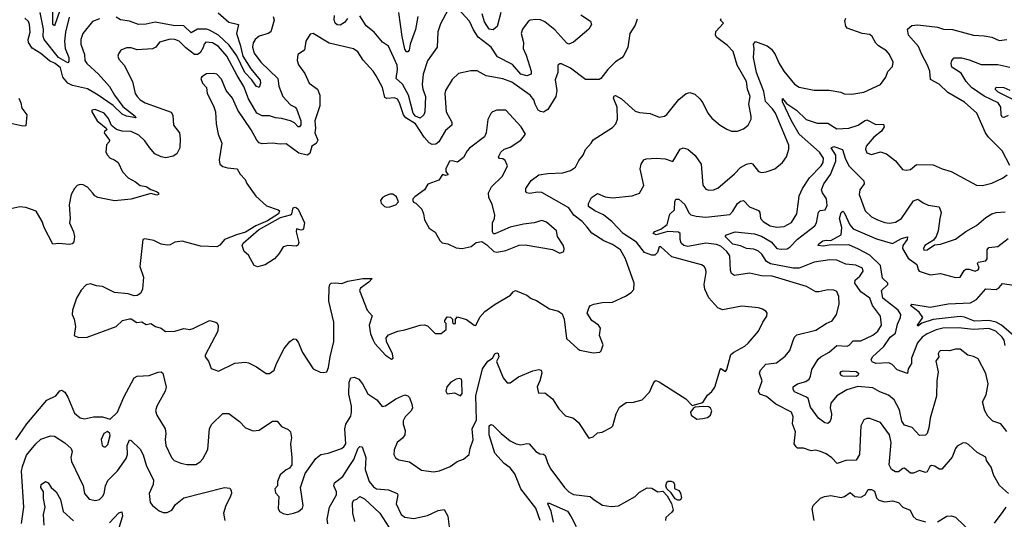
# Model space of a CAD drawing. Extents: x 1552294 to 1694791, y 811929 to 917222.
# Tile 73 of 256: x 1577864 to 1584409, y 855073 to 858397. Entities that reach past the tile are written whole.
import ezdxf

# ---------------------------------------------------------------- set-up
doc = ezdxf.new("R2010")
doc.units = 0

msp = doc.modelspace()

# ---------------------------------------------------------------- linework, layer by layer
at = {"layer": '0CON10XD'}
for points in [[(1578193.6, 858415), (1578167.7, 858315), (1578161, 858255), (1578166.7, 858205), (1578189.8, 858145), (1578191.3, 858118.7), (1578185, 858109.6), (1578121.5, 858145), (1578026.8, 858265), (1578020, 858285), (1578022.6, 858335), (1578001, 858445)], [(1578131.7, 858458.3), (1578095, 858355.8), (1578084.8, 858365), (1578084, 858465)], [(1579182.4, 858442.4), (1579255, 858379.7), (1579318.6, 858365), (1579305.2, 858305), (1579330.3, 858230.3), (1579346.6, 858155), (1579400.3, 858070.3), (1579462.9, 857995), (1579465.2, 857974.8), (1579456.7, 857945), (1579435, 857955.6), (1579407.7, 857997.7), (1579360.9, 858045), (1579307, 858157), (1579256.8, 858226.8), (1579184.5, 858295), (1579125, 858328.2), (1579105, 858333.3), (1579045, 858334.1), (1579005, 858308.9), (1578955.5, 858355.5), (1578885, 858358.3), (1578765, 858381.6), (1578705, 858367.1), (1578654.8, 858364.8), (1578595, 858386.6), (1578535, 858395.3), (1578505, 858414.6)], [(1579548.7, 858418.7), (1579555.3, 858395), (1579533.1, 858316.9), (1579515.3, 858304.7), (1579455, 858288.2), (1579428.5, 858265)], [(1580042.5, 858405), (1580022.6, 858377.4), (1579995, 858361.1), (1579975, 858361.8), (1579961.2, 858375), (1579955.3, 858395.3), (1579957.1, 858425)], [(1580709.5, 858460.5), (1580661.2, 858368.8), (1580643.8, 858316.2), (1580638.6, 858215), (1580575, 858122.5), (1580545.3, 858035), (1580538.9, 857965), (1580543.2, 857935), (1580562.1, 857885), (1580557.7, 857785), (1580550.9, 857765), (1580525, 857742.9), (1580495.3, 857755), (1580479.1, 857775), (1580447.7, 857895), (1580408.8, 857968.8), (1580367.3, 858005), (1580375.8, 858065), (1580373, 858095), (1580315, 858220.6), (1580275, 858248.6), (1580220.9, 858315), (1580166.1, 858356.1), (1580125, 858422.5)], [(1580511.5, 858418.5), (1580495, 858331.2), (1580458.6, 858235), (1580454, 858195), (1580445, 858182.5), (1580435, 858184.2), (1580425, 858200), (1580405.8, 858285), (1580384.8, 858445)], [(1581595, 858429.2), (1581657.2, 858387.2), (1581664.3, 858365), (1581647.8, 858335), (1581545, 858247.2), (1581515, 858234.8), (1581500.8, 858240.8), (1581420.4, 858330.4), (1581355, 858383.3), (1581325, 858395.4), (1581295, 858399.1), (1581256.6, 858393.4), (1581244, 858385), (1581206.3, 858333.7), (1581198.2, 858305), (1581212.5, 858245), (1581210.4, 858205), (1581231.2, 858161.2), (1581264.5, 858055), (1581264, 858035), (1581235, 858022.9), (1581195, 858035.4), (1581138.9, 858098.9), (1581040.6, 858150.6), (1580998.8, 858215), (1580911.6, 858281.6), (1580880.3, 858330.3), (1580855, 858386.9), (1580779.3, 858469.3)], [(1581061.8, 858445), (1581038.5, 858351.5), (1581010.3, 858329.7), (1580985, 858334.5), (1580953.3, 858383.3), (1580938.7, 858435)], [(1578395, 858401.8), (1578347.8, 858385), (1578284.6, 858305), (1578269.6, 858265), (1578270.8, 858235), (1578293.8, 858165), (1578296.7, 858125), (1578310, 858105), (1578388.7, 858035), (1578461.6, 857951.6), (1578494, 857895), (1578548.9, 857818.9), (1578630.8, 857755), (1578636.2, 857745), (1578574.8, 857754.8), (1578545, 857768.3), (1578485.5, 857825.5), (1578385, 857895.6), (1578315, 857936.2), (1578215, 857959), (1578184.9, 857974.9), (1578151.4, 858015), (1578135, 858077.5), (1578099.2, 858105), (1578062.3, 858122.3), (1578005, 858171.8), (1577948, 858208), (1577923.3, 858245), (1577921.4, 858265), (1577932.9, 858315), (1577929.1, 858365), (1577922.5, 858385), (1577897.4, 858407.4)], [(1581968.5, 858401.5), (1581955, 858360), (1581919.1, 858305), (1581907.1, 858215), (1581880.3, 858159.7), (1581866.5, 858143.5), (1581823.7, 858116.3), (1581774, 858065), (1581727.5, 858005), (1581715, 858000), (1581625, 858000), (1581524.3, 858075), (1581465, 858102.9), (1581455, 858104.2), (1581440.8, 858095), (1581441.1, 858045), (1581423.1, 857996.9), (1581433.8, 857925), (1581427.8, 857885), (1581375, 857800), (1581345, 857782.9), (1581325, 857785.4), (1581311.1, 857795), (1581290, 857835), (1581282.6, 857865), (1581257.2, 857895), (1581135, 857980.4), (1581074.6, 858004.6), (1580965, 858022.9), (1580905, 858057.7), (1580862.2, 858057.8), (1580780.4, 858039.6), (1580739.8, 858000.2), (1580695, 857926), (1580690, 857905), (1580698.8, 857785), (1580735.6, 857715), (1580735.7, 857695), (1580695, 857660.6), (1580649.1, 857585), (1580630.4, 857569.6), (1580605, 857567.6), (1580585, 857578.3), (1580553.1, 857615), (1580495, 857704.9), (1580430, 857745), (1580415.7, 857765), (1580388.9, 857845), (1580375, 857867.3), (1580355, 857877.5), (1580305, 857873.1), (1580290.3, 857880.3), (1580276, 857945), (1580234.6, 858024.6), (1580214.5, 858055), (1580147.7, 858127.7), (1580112.4, 858182.4), (1580083.9, 858203.9), (1579921.7, 858241.7), (1579815, 858304.4), (1579795, 858300), (1579766.5, 858253.5), (1579756.3, 858193.7), (1579714, 858165), (1579708, 858125), (1579717.3, 858097.3), (1579758.6, 858038.6), (1579789.2, 857975), (1579843.8, 857933.8), (1579860, 857895), (1579859.6, 857825), (1579826.2, 857725), (1579830.4, 857675), (1579825.7, 857645), (1579845.7, 857595), (1579835, 857573.1), (1579805.4, 857554.6), (1579792.9, 857507.1), (1579775.3, 857494.7), (1579719.6, 857509.6), (1579635, 857571.4), (1579595, 857569.2), (1579545, 857576.7), (1579475, 857571.4), (1579455, 857577.5), (1579440, 857595), (1579403.6, 857665), (1579314.5, 857794.5), (1579278.9, 857875), (1579235.7, 857925.7), (1579205, 858001.2), (1579175, 858035.7), (1579155, 858040), (1579105, 858035.8), (1579075, 858017.5), (1579068.6, 858005), (1579079.2, 857975), (1579106, 857945), (1579109.2, 857905), (1579152, 857825), (1579166.4, 857783.6), (1579169.2, 857705), (1579184.2, 857635), (1579208, 857575), (1579189.2, 857465), (1579195, 857436.7), (1579215, 857421.4), (1579245, 857411.4), (1579310, 857405), (1579329.7, 857369.7), (1579363.3, 857335), (1579375, 857307.5), (1579434.1, 857224.1), (1579505, 857158.8), (1579582.5, 857132.5), (1579590, 857125), (1579584.2, 857105.8), (1579511.8, 857058.2), (1579433.1, 857025), (1579365.9, 856984.1), (1579305, 856966.8), (1579226, 856934), (1579195, 856896.2), (1579175, 856886.7), (1579065, 856890), (1578945, 856923.8), (1578895, 856916.7), (1578865, 856900), (1578845, 856896.2), (1578805, 856903.8), (1578755, 856928.8), (1578695, 856940), (1578683.3, 856935), (1578678.8, 856895), (1578663.1, 856755), (1578687.3, 856685), (1578680.8, 856605), (1578666.2, 856575), (1578645, 856561.2), (1578625, 856560), (1578585, 856573.3), (1578495, 856582.2), (1578415, 856622.9), (1578375, 856627.1), (1578335, 856640), (1578305, 856632.5), (1578272.1, 856597.9), (1578242, 856545), (1578214.4, 856465), (1578212, 856435), (1578226, 856405), (1578234.2, 856355), (1578226.1, 856296.1), (1578255, 856282.5), (1578312.5, 856285), (1578505, 856356), (1578546.7, 856395), (1578595, 856407.5), (1578605, 856407.5), (1578643.6, 856383.6), (1578675, 856386.7), (1578705, 856370), (1578735, 856376.7), (1578766.1, 856356.1), (1578805, 856343.8), (1578833.2, 856323.2), (1578894.3, 856324.3), (1578955, 856343.1), (1578995, 856336.9), (1579018.3, 856341.7), (1579125, 856395.6), (1579167.5, 856385), (1579177.5, 856377.5), (1579182.7, 856362.7), (1579181.4, 856325), (1579097.5, 856165), (1579098, 856155), (1579119.2, 856125), (1579135.8, 856075.8), (1579185, 856059.2), (1579295, 856111.5), (1579365, 856117.8), (1579385, 856114.3), (1579438.3, 856088.3), (1579502.3, 856042.3)], [(1579502.3, 856042.3), (1579525, 856043.3), (1579556, 856065), (1579570.9, 856109.1), (1579621.1, 856208.9), (1579660, 856255), (1579685, 856273.3), (1579700.7, 856270.7), (1579715, 856252.5), (1579743.6, 856183.6), (1579815, 856073.8), (1579861.7, 856051.7), (1579885, 856048.8), (1579905.8, 856054.2), (1579917.6, 856082.4), (1579927.3, 856155), (1579952.5, 856255), (1579952.5, 856385), (1579919.6, 856525), (1579921.1, 856615), (1579925.7, 856634.3), (1579935, 856644), (1579965, 856647.5), (1580005, 856642.5), (1580045, 856657.5), (1580145, 856675.5), (1580206.1, 856676.1), (1580185, 856650), (1580129.6, 856610.4), (1580123.2, 856595), (1580174.3, 856464.2), (1580207.8, 856427.8), (1580187.7, 856365), (1580196.6, 856306.6), (1580213.1, 856265), (1580225, 856243.1), (1580295, 856165.7), (1580335, 856138.8), (1580346, 856145), (1580341.1, 856175), (1580302.5, 856255), (1580299.5, 856280.5), (1580315, 856299.4), (1580376.7, 856325), (1580425, 856332.9), (1580525, 856364), (1580555, 856366.7), (1580575, 856360), (1580625, 856310), (1580665, 856310), (1580700, 856335), (1580700, 856375), (1580690, 856385), (1580690, 856395), (1580705, 856420), (1580728.3, 856418.3), (1580740, 856405), (1580741.7, 856381.7), (1580753, 856373), (1580760, 856375), (1580760, 856405), (1580775, 856420), (1580835, 856403.3), (1580884, 856364), (1580895, 856363.3), (1580921.7, 856418.3), (1580955, 856455.4), (1581024.4, 856505), (1581126.7, 856563.3), (1581145, 856586.7), (1581160, 856595), (1581235, 856564.2), (1581265, 856542), (1581299.7, 856529.7), (1581336.7, 856505), (1581385, 856474.2), (1581445, 856458), (1581469.1, 856439.1), (1581484.3, 856404.3), (1581499.2, 856275), (1581575, 856206.2), (1581587.7, 856197.7), (1581675, 856180.8), (1581720, 856185), (1581730, 856195), (1581742.5, 856235), (1581717.5, 856295), (1581724.4, 856345), (1581710.8, 856365), (1581666.7, 856396.7), (1581636.7, 856445), (1581650, 856485), (1581657.5, 856495), (1581680, 856505), (1581735, 856515.8), (1581805, 856518.6), (1581891.4, 856558.6), (1581928.6, 856581.4), (1581947, 856603), (1581948.1, 856645), (1581890.5, 856805), (1581856.9, 856865), (1581805, 856901.5), (1581748, 856925), (1581666.5, 856976.5), (1581636.5, 857016.5), (1581603.5, 857055), (1581547.3, 857097.3), (1581513.9, 857145), (1581335, 857246.8), (1581305, 857250.3), (1581255, 857241.5), (1581235, 857244.2), (1581227.5, 857255), (1581229.5, 857275), (1581265, 857328.1), (1581315, 857365.5), (1581375, 857374.6), (1581475, 857378), (1581525, 857392.7), (1581557.5, 857415), (1581580.8, 857459.2), (1581609.4, 857495), (1581625, 857533.8), (1581663.3, 857575), (1581675, 857597.5), (1581805, 857679.6), (1581827.1, 857705), (1581836.9, 857735), (1581835.3, 857815.3), (1581812.2, 857875), (1581815, 857890), (1581825, 857892), (1581865, 857871.5), (1581955, 857789.2), (1581985, 857778.8), (1582055, 857774), (1582115, 857749.2), (1582150, 857755), (1582165, 857766), (1582245, 857865.8), (1582295, 857905.8), (1582318.3, 857911.7), (1582350.9, 857900.9), (1582385, 857870), (1582404.5, 857844.5), (1582439.2, 857775), (1582465, 857742), (1582521.2, 857695), (1582565, 857668.8), (1582595, 857656.2), (1582635, 857656), (1582675, 857670), (1582705.7, 857694.3), (1582725.7, 857734.3), (1582725.6, 857754.4), (1582710.4, 857835), (1582718.9, 857885), (1582701.5, 857935), (1582696.1, 857985), (1582633.6, 858095), (1582605.6, 858185), (1582569.4, 858225), (1582498.1, 858278.1), (1582488.8, 858295), (1582491.9, 858318.1), (1582542.5, 858375), (1582522.5, 858395), (1582527.5, 858405)], [(1579685, 855114.3), (1579717.5, 855125), (1579743.6, 855146.4), (1579748.8, 855165), (1579730, 855285), (1579762, 855378), (1579831.5, 855478.5), (1579865, 855504.3), (1579915, 855512.2), (1580002.5, 855545), (1580017.8, 855555), (1580030.9, 855575), (1580024.5, 855675), (1580031.5, 855705), (1580065, 855759.2), (1580070.7, 855785), (1580068.9, 855825), (1580051.2, 855905), (1580053.1, 855985), (1580065, 856013.6), (1580089.1, 856019.1), (1580119.4, 856005), (1580143.6, 855975), (1580178.9, 855908.9), (1580238.1, 855868.1), (1580273, 855823), (1580295, 855828.1), (1580365, 855874.5), (1580425, 855902), (1580445, 855895.7), (1580455, 855884), (1580469.7, 855839.7), (1580474.3, 855815), (1580465.6, 855795), (1580425.3, 855754.7), (1580412.6, 855727.4), (1580412.9, 855705), (1580426.7, 855665), (1580423.1, 855635), (1580407.6, 855612.4), (1580372.5, 855585), (1580352.9, 855535), (1580350.8, 855505), (1580362.4, 855482.4), (1580385, 855468), (1580455, 855455.8), (1580535, 855400), (1580615, 855389.2), (1580654.4, 855395.6), (1580725, 855424.5), (1580771.8, 855458.2), (1580815, 855473.1), (1580852.5, 855505), (1580858.1, 855545), (1580877.8, 855602.2), (1580872, 855675), (1580899.6, 855735), (1580896.5, 855895), (1580939.8, 856075), (1580974.8, 856125.2), (1581007.1, 856145), (1581021.5, 856175), (1581035, 856179.7), (1581044.5, 856175.5), (1581049, 856155), (1581032.8, 856122.8), (1581077.5, 856015), (1581105, 855982.1), (1581125, 855980), (1581178.7, 856021.3), (1581275, 856060.4), (1581315, 856069.4), (1581330, 856065), (1581334, 856045), (1581322, 855995), (1581303.3, 855955), (1581311.7, 855911.7), (1581355, 855913.8), (1581405, 855875.6), (1581448.8, 855808.8), (1581492.5, 855762.5), (1581545.4, 855745.4), (1581577.7, 855717.7), (1581646.1, 855613.9), (1581675, 855622.5), (1581705, 855647.5), (1581735, 855653.8), (1581796.7, 855685), (1581806.2, 855695), (1581828, 855775), (1581850.3, 855819.7), (1581895, 855850), (1581945, 855852.5), (1582001.7, 855868.3), (1582050.7, 855919.3), (1582075.7, 855974.3), (1582085, 855992.5), (1582093.6, 855996.4), (1582115, 855988), (1582292.5, 855875), (1582335, 855830), (1582405, 855850), (1582435, 855900), (1582465, 855922.5), (1582485, 855951.2), (1582519.3, 856070.7), (1582525, 856076.7), (1582555, 856056.7), (1582565, 856070), (1582591.5, 856168.5), (1582610, 856185), (1582684.2, 856225), (1582705.3, 856244.7), (1582775.7, 856325), (1582804.3, 856385), (1582831.2, 856425), (1582833.3, 856445), (1582825.9, 856455.9), (1582801.7, 856471.7), (1582775, 856479.4), (1582665, 856490.5), (1582535, 856467.5), (1582505, 856480.8), (1582445, 856545.8), (1582418.9, 856605), (1582413.1, 856635), (1582427.1, 856715), (1582424.3, 856735), (1582414.4, 856754.4), (1582395.5, 856765.5), (1582199.7, 856819.7), (1582125, 856886.7), (1582114.4, 856885), (1582102.8, 856847.2), (1582085, 856830.8), (1582065, 856830.6), (1582018.2, 856848.2), (1581965, 856916.3), (1581875, 856974), (1581801.8, 857051.8), (1581745, 857098.9), (1581688.1, 857125), (1581645.7, 857155), (1581644.2, 857175), (1581665, 857213.3), (1581705, 857240), (1581755, 857218.1), (1581805, 857212.2), (1581935, 857224.4), (1581985, 857242), (1582012, 857295), (1581988, 857405), (1581994.1, 857435.9), (1582013.8, 857465), (1582027.9, 857472.1), (1582093.9, 857476.1), (1582155, 857471.2), (1582205, 857454.4), (1582255, 857536), (1582275, 857544), (1582305, 857535.8), (1582355, 857492.9), (1582393.3, 857435), (1582405.9, 857295.9), (1582425, 857268.8), (1582445, 857262.5), (1582475, 857264.3), (1582505, 857275.7), (1582615, 857371.4), (1582655, 857414.2), (1582695, 857435.6), (1582725, 857442), (1582735, 857438), (1582775, 857386.2), (1582795, 857380), (1582825, 857384), (1582883.3, 857405), (1582935, 857446.2), (1582960, 857485), (1582975.7, 857535), (1582976.8, 857563.2), (1582888.1, 857775), (1582869, 857805), (1582822.2, 857852.2), (1582809.8, 857920.2), (1582762.6, 858045), (1582742.8, 858145), (1582746.7, 858205), (1582742.5, 858235), (1582755, 858251.2), (1582832.9, 858222.9), (1582861.9, 858201.9), (1582886.4, 858166.4), (1582912.6, 858105), (1582943.8, 858055), (1583015, 857969.1), (1583045, 857947.8), (1583145, 857928.1), (1583245, 857928.9), (1583322.5, 857915), (1583345, 857904.3), (1583395, 857901.2), (1583475, 857915.8), (1583585, 857966.2), (1583620.8, 858015), (1583635, 858053.3), (1583666.7, 858085), (1583669.2, 858115), (1583645, 858166), (1583625, 858189.4), (1583572.1, 858222.1), (1583555, 858240.6), (1583530.4, 858285), (1583515, 858298.2), (1583464.8, 858304.8), (1583365, 858340), (1583354.4, 858355), (1583349.5, 858390.5), (1583355, 858406.7)], [(1584445, 857426.7), (1584394.6, 857524.6), (1584304.6, 857614.6), (1584284.6, 857644.6), (1584226.3, 857776.3), (1584145, 857847.5), (1584032.4, 857912.4), (1583975, 857969.2), (1583918.6, 857998.6), (1583913.8, 858055), (1583899.3, 858095), (1583860.3, 858165), (1583838.5, 858218.5), (1583771.2, 858295), (1583766, 858335), (1583795, 858357.8), (1583835, 858362.9), (1583965, 858347.7), (1584005.5, 858334.5), (1584065, 858332.2), (1584205, 858293.5), (1584275, 858290.6), (1584325, 858281.1), (1584375, 858258.1), (1584425, 858264.4)], [(1579428.5, 858265), (1579416.5, 858243.5), (1579412, 858215), (1579422.8, 858175), (1579466, 858115), (1579580.8, 858005), (1579587.6, 857955), (1579612.9, 857885), (1579665, 857829.6), (1579695.2, 857815.2), (1579704.1, 857804.1), (1579732.3, 857725), (1579732.4, 857697.6), (1579725, 857683.5), (1579715, 857684.5), (1579690.5, 857710.5), (1579663.1, 857723.1), (1579605, 857739.5), (1579563.4, 857743.4), (1579525, 857757.1), (1579475, 857757.3), (1579439.6, 857775), (1579385, 857870.5), (1579355, 857952.1), (1579309.2, 858025), (1579241.7, 858155), (1579185, 858219.7), (1579145, 858244), (1579102.5, 858247.5), (1579089.5, 858235), (1579082.6, 858212.6), (1579063.2, 858176.8), (1579045, 858166.6), (1579026.6, 858166.6), (1578969, 858209), (1578925, 858254.6), (1578895, 858266.1), (1578865, 858267.5), (1578792.9, 858247.1), (1578768, 858215), (1578746.1, 858203.9), (1578645, 858196.5), (1578605, 858208.9), (1578575, 858210.6), (1578536.7, 858195), (1578520, 858170), (1578516, 858155), (1578524.2, 858135), (1578559.2, 858095), (1578614.4, 857985), (1578632.5, 857905), (1578644.5, 857885), (1578665, 857864.6), (1578699.2, 857845), (1578871.3, 857781.3), (1578882.1, 857762.1), (1578887.3, 857695), (1578925.5, 857645), (1578931.2, 857605), (1578928.2, 857545), (1578908.5, 857505), (1578885, 857488.5), (1578835, 857478.6), (1578804.3, 857485), (1578761.5, 857505), (1578727.2, 857547.2), (1578695, 857590.8), (1578655, 857628.4), (1578605, 857653.4), (1578545, 857656.2), (1578507.1, 857667.1), (1578474.2, 857694.2), (1578455, 857740), (1578425, 857775.5), (1578365, 857800), (1578344, 857796), (1578343.8, 857785), (1578379.2, 857725), (1578440, 857675), (1578442.5, 857665), (1578427, 857653), (1578426.2, 857645), (1578460, 857595), (1578458.8, 857585), (1578441.2, 857565), (1578436.7, 857515), (1578447.5, 857495), (1578465, 857476.7), (1578495, 857465.8), (1578517.6, 857447.6), (1578546.7, 857385), (1578585, 857345.6), (1578635, 857318.1), (1578665, 857294), (1578705, 857287.5), (1578735, 857266.7), (1578772.5, 857255), (1578786.2, 857245), (1578787.5, 857235), (1578775, 857230), (1578735, 857240), (1578605, 857202), (1578495, 857191.5), (1578383.8, 857213.8), (1578364.4, 857225), (1578347.1, 857245), (1578315, 857282), (1578285, 857298.1), (1578265, 857300.6), (1578246.7, 857295), (1578228, 857275), (1578206, 857235), (1578192.5, 857165), (1578200, 857075), (1578194.3, 857045), (1578222, 856985), (1578228, 856955), (1578225, 856920), (1578213.6, 856906.4), (1578195, 856901.2), (1578125, 856908.8), (1578085, 856903.3), (1578026, 857015), (1578014.2, 857055), (1577973.6, 857123.6), (1577905, 857148.1), (1577865, 857152.9), (1577786.4, 857133.6)], [(1584435, 857758.8), (1584405, 857746.2), (1584395, 857747.8), (1584387.2, 857765), (1584385.9, 857815.9), (1584369.1, 857845), (1584275, 857888.7), (1584190.7, 857945), (1584155.7, 857985), (1584121.5, 858041.5), (1584060.8, 858080.8), (1584055.6, 858105), (1584060.8, 858125), (1584075, 858144), (1584125, 858142.3), (1584175, 858130.7), (1584255, 858098.7), (1584365, 858098.4), (1584445, 858081.8)], [(1584470, 857865), (1584368.1, 857915), (1584347.5, 857935), (1584355, 857947.5), (1584405, 857946.2), (1584445, 857927.9)], [(1577858.9, 857875), (1577872.2, 857845), (1577878.9, 857808.9), (1577912.5, 857765), (1577905, 857690), (1577885, 857687.8), (1577805, 857705.8)], [(1584437.5, 855245), (1584377.7, 855297.7), (1584338.8, 855365), (1584320.7, 855420.7), (1584291.2, 855465), (1584285.5, 855485.5), (1584228.3, 855518.3), (1584170.7, 855570.7), (1584155, 855580), (1584135, 855581.1), (1584095, 855560.6), (1584083.5, 855545), (1584062.6, 855487.4), (1583993, 855407), (1583975, 855407.5), (1583947, 855427), (1583925, 855430.4), (1583914.4, 855425), (1583895, 855388), (1583885, 855384.2), (1583845, 855398.1), (1583805, 855380.9), (1583785, 855380.9), (1583745, 855412.9), (1583735, 855411.9), (1583705, 855388.9), (1583685, 855389.1), (1583660, 855405), (1583644.3, 855435), (1583657.9, 855585), (1583646.7, 855635), (1583586.1, 855716.1), (1583515, 855742.9), (1583495.7, 855744.3), (1583474.4, 855735), (1583455.6, 855695), (1583445.6, 855505), (1583423.6, 855466.4), (1583355, 855463.3), (1583297.5, 855445), (1583261.8, 855481.8), (1583225, 855507.8), (1583186.7, 855525), (1583155, 855533.3), (1583125, 855529.5), (1583075, 855547.1), (1583035, 855547.5), (1583026, 855555), (1583013.1, 855575), (1583020.3, 855655), (1583001.7, 855708.3), (1583006.5, 855755), (1582995, 855786.9), (1582889.9, 855839.9), (1582829.1, 855889.1), (1582784, 855905), (1582774.3, 855925), (1582798.9, 855995), (1582782.5, 856045), (1582788.5, 856065), (1582824, 856106), (1582895.3, 856114.7), (1582952, 856158), (1582983.8, 856196.2), (1583005, 856263.3), (1583014, 856286), (1583030.6, 856299.4), (1583155, 856331.9), (1583225, 856375.6), (1583265, 856392.7), (1583292.8, 856435), (1583310.4, 856505), (1583309.5, 856555), (1583295, 856587.7), (1583275, 856596.9), (1583235, 856600), (1583175, 856586.5), (1583155, 856587.5), (1583095, 856621.3), (1582865, 856689.7), (1582795, 856693.8), (1582715, 856710.8), (1582615, 856694.4), (1582595, 856709.2), (1582587.8, 856727.8), (1582585, 856825.6), (1582565.2, 856855), (1582525, 856890.4), (1582495, 856901.9), (1582425, 856910), (1582305, 856887.1), (1582278.6, 856895), (1582261.2, 856911.2), (1582254.3, 856935), (1582254.2, 856974.2), (1582243.3, 856983.3), (1582173.1, 856986.9), (1582095, 856966.2), (1582075.6, 856975), (1582085, 856988.7), (1582125.7, 857004.3), (1582168.2, 857035), (1582186.7, 857103.3), (1582217.2, 857132.8), (1582218.8, 857185), (1582226.2, 857203.8), (1582245, 857203.2), (1582285, 857167.8), (1582312.4, 857112.4), (1582325, 857099.7), (1582360.2, 857090.2), (1582425.8, 857084.2), (1582585, 857102.1), (1582605, 857123.1), (1582635, 857174.4), (1582655, 857189.5), (1582675, 857193.1), (1582715, 857152.5), (1582775, 857128.1), (1582782.9, 857115), (1582788.5, 857075), (1582805, 857053.8), (1582852.5, 857025), (1582896.9, 857016.9), (1582945, 857022.1), (1582995, 857048.9), (1583028.8, 857105), (1583041.8, 857185), (1583045.4, 857225), (1583066.9, 857275), (1583114.1, 857345.9), (1583192.2, 857425), (1583205, 857447.5), (1583207.6, 857475), (1583181.2, 857515), (1583044.3, 857635), (1582993.9, 857725), (1582935, 857850), (1582935, 857872.5), (1582960.6, 857840.6), (1583026.5, 857795), (1583092.2, 857732.2), (1583165, 857708.9), (1583235, 857708.2), (1583295, 857671.8), (1583374.5, 857674.5), (1583437.5, 857695), (1583478.6, 857725), (1583495, 857730.4), (1583555, 857698.9), (1583605, 857702), (1583609.4, 857685), (1583593.3, 857655), (1583541.1, 857615), (1583490, 857555), (1583485.7, 857535), (1583495, 857510.8), (1583525, 857499.5), (1583585, 857518), (1583625, 857504.3), (1583685, 857458.6), (1583731.2, 857401.2), (1583755.6, 857395.6), (1583785, 857401.2), (1583825, 857434.6), (1583935, 857432.5), (1583996.7, 857405), (1584055, 857387.5), (1584225, 857297.1), (1584265, 857294.2), (1584325, 857309.4), (1584397.4, 857342.6), (1584428.8, 857365)], [(1581455, 856843.8), (1581480, 856855), (1581482.5, 856875), (1581476.1, 856896.1), (1581439.2, 856955), (1581431.9, 856991.9), (1581365, 857049.2), (1581335, 857060.8), (1581284.4, 857045.6), (1581212.6, 857037.4), (1581125, 857016.9), (1581023.3, 856973.3), (1581013.3, 856973.3), (1581007.5, 856985), (1581006.7, 857045), (1581020, 857075), (1581021.7, 857098.3), (1581005, 857168), (1580982.2, 857215), (1580979.4, 857245), (1581000.6, 857285), (1581073.1, 857355), (1581106, 857425), (1581091.4, 857461.4), (1581075, 857472), (1581054, 857474), (1581047.5, 857485), (1581062.5, 857515), (1581083.8, 857536.2), (1581125, 857549.6), (1581194.4, 857595), (1581225.8, 857635), (1581197.1, 857685), (1581096.2, 857795), (1581035, 857796), (1581005.9, 857784.1), (1580995, 857772.5), (1580975.9, 857734.1), (1580964.4, 857645), (1580952.9, 857617.1), (1580855, 857542.5), (1580838.6, 857525), (1580815, 857480), (1580775, 857450), (1580738.3, 857458.3), (1580722, 857455), (1580696.2, 857405), (1580696.7, 857386.7), (1580712.5, 857365), (1580695, 857360), (1580675, 857366.7), (1580650.2, 857329.8), (1580577.5, 857302.5), (1580555.7, 857264.3), (1580490.7, 857219.3), (1580477.5, 857205), (1580476.7, 857195), (1580482, 857182), (1580496.2, 857176.2), (1580536.4, 857136.4), (1580548.9, 857105), (1580554.5, 857065), (1580585, 857010.8), (1580625, 856984.5), (1580657, 856927), (1580673.4, 856913.4), (1580710, 856905), (1580765, 856880), (1580804.2, 856874.2), (1580865, 856888), (1580897.5, 856915), (1580935, 856921.2), (1580968.9, 856898.9), (1581015, 856855.8), (1581035, 856850), (1581095, 856860.8), (1581185, 856897.5), (1581225, 856899.2), (1581405, 856868.8), (1581455, 856843.8)], [(1584425, 855658.2), (1584385, 855709.1), (1584333.5, 855725), (1584300, 855760), (1584280, 855795), (1584264.4, 855855), (1584288.9, 855901.1), (1584300.8, 855975), (1584285, 856043.6), (1584235, 856141.1), (1584205, 856156.7), (1584166.7, 856165), (1584115, 856205.8), (1584084.2, 856205.8), (1584045, 856194), (1583985, 856196.2), (1583975, 856187.5), (1583970, 856175), (1583973.3, 856155), (1583954.3, 856125), (1583969.1, 856055), (1583959.6, 855995), (1583957.6, 855892.4), (1583916.2, 855745), (1583908, 855682), (1583895, 855643.8), (1583885, 855632.5), (1583845, 855630.8), (1583796.9, 855685), (1583745, 855699.7), (1583728.4, 855725), (1583711.1, 855801.1), (1583677.8, 855867.8), (1583639.7, 855899.7), (1583580.7, 855920.8), (1583535, 855947.1), (1583435, 855955.7), (1583362.7, 855935), (1583295.3, 855895), (1583255.8, 855845), (1583251.2, 855815), (1583259.3, 855775), (1583257.8, 855745), (1583248.3, 855721.7), (1583235, 855710), (1583215, 855715.7), (1583174.2, 855745), (1583137.7, 855795), (1583120.1, 855820.1), (1583105, 855876.2), (1583095, 855886), (1583015, 855921.9), (1583005, 855937.5), (1583005.8, 855955), (1583034, 855975), (1583089.1, 855990.9), (1583111.1, 856005), (1583121.5, 856025), (1583130.2, 856069.8), (1583171.7, 856138.3), (1583189.2, 856155), (1583245.7, 856185), (1583295, 856228.9), (1583365, 856224.6), (1583378.6, 856231.4), (1583405, 856261.4), (1583455, 856261.4), (1583535, 856297.9), (1583567.1, 856325), (1583591.8, 856365), (1583585.5, 856425), (1583532.3, 856495), (1583515, 856544.2), (1583455, 856587.1), (1583415.7, 856645), (1583417.8, 856665), (1583448.4, 856691.6), (1583471.2, 856725), (1583467.1, 856745), (1583422.5, 856765), (1583355, 856770.5), (1583295, 856796.5), (1583249.7, 856799.7), (1583145, 856783.3), (1583045, 856743.2), (1583005, 856744.5), (1582855, 856773.6), (1582827.7, 856787.7), (1582798, 856838), (1582775, 856856.7), (1582745, 856870), (1582695, 856874.2), (1582655, 856892.2), (1582605, 856903.3), (1582554.4, 856955), (1582563.3, 856966.7), (1582620, 856985), (1582747.4, 856972.6), (1582795, 856956.6), (1582859.6, 856919.6), (1582897.1, 856875), (1582925, 856869.5), (1582965, 856873.4), (1582985, 856885.9), (1583035, 856936.6), (1583148.9, 857025), (1583161.6, 857045), (1583172.7, 857117.3), (1583185, 857126.7), (1583217.3, 857132.7), (1583230.6, 857160.6), (1583227.7, 857205), (1583200.4, 857245), (1583194.6, 857265), (1583209.7, 857305), (1583253.6, 857366.4), (1583289.7, 857455), (1583289.3, 857495), (1583257.1, 857545), (1583275, 857552.9), (1583333.8, 857533.8), (1583350.3, 857475), (1583375.7, 857425.7), (1583476.2, 857325), (1583476.6, 857305), (1583447.5, 857265), (1583443.2, 857235), (1583482.9, 857125), (1583525, 857086.4), (1583565, 857064.6), (1583615, 857047.5), (1583646.1, 857043.9), (1583685, 857050), (1583725, 857073.5), (1583805, 857192.9), (1583835, 857204), (1583868.9, 857178.9), (1583903.4, 857163.4), (1583975, 857151.4), (1583988.4, 857115), (1583980.7, 857075), (1583968.5, 856991.5), (1583956.4, 856953.6), (1583939.2, 856930.8), (1583881.2, 856895), (1583871.2, 856875), (1583875, 856863.8), (1583895, 856866.2), (1583945, 856900), (1583985, 856903.3), (1584085, 856937.5), (1584153, 856987), (1584225, 857028.5), (1584285, 857080), (1584325, 857104.6), (1584355, 857113.6), (1584415, 857118.9)], [(1580305, 857149.4), (1580325, 857152.5), (1580365, 857165.6), (1580381.4, 857185), (1580369.2, 857219.2), (1580345, 857235.4), (1580324.1, 857235.9), (1580295, 857226.2), (1580275, 857214.3), (1580261.9, 857195), (1580266.8, 857176.8), (1580288.8, 857155), (1580305, 857149.4)], [(1579445, 856752), (1579421.7, 856761.7), (1579385, 856831.2), (1579355.8, 856855.8), (1579344, 856895), (1579349.8, 856910.2), (1579451.2, 856998.8), (1579598.1, 857081.9), (1579665, 857098.8), (1579673.3, 857105), (1579682.5, 857145), (1579695, 857150), (1579705, 857146.2), (1579715.6, 857135.6), (1579758, 857045), (1579751.7, 857008.3), (1579745, 857000), (1579735, 856997.5), (1579703.6, 857006.4), (1579702.5, 856985), (1579719.1, 856915), (1579715, 856898.8), (1579705, 856890.6), (1579645.8, 856894.2), (1579615, 856885.7), (1579588.8, 856841.2), (1579557.5, 856805), (1579495, 856767.1), (1579445, 856752)], [(1584415, 856230), (1584407.3, 856265), (1584395.3, 856285), (1584352, 856325), (1584305, 856342.7), (1584205, 856336), (1584105, 856346), (1583999.2, 856345), (1583956.3, 856333.7), (1583895, 856306), (1583863.6, 856285), (1583831.8, 856248.2), (1583792.2, 856145), (1583790.9, 856109.1), (1583769.1, 856075), (1583765.9, 856044.1), (1583697.6, 856067.6), (1583663.4, 856103.4), (1583641.2, 856115), (1583555, 856110.3), (1583530.3, 856120.3), (1583522.8, 856135), (1583533.4, 856155), (1583608, 856222), (1583651.1, 856285), (1583685, 856311.8), (1583699.6, 856370.4), (1583719.5, 856415), (1583720.6, 856435), (1583703.5, 856465), (1583601.1, 856545), (1583593.4, 856595), (1583634.5, 856635), (1583633.6, 856645), (1583598.4, 856678.4), (1583585, 856762.2), (1583515, 856831.4), (1583438.6, 856871.4), (1583375, 856900.2), (1583245, 856898), (1583205, 856890.8), (1583172.5, 856895), (1583176, 856905), (1583202.5, 856925), (1583225, 856930.8), (1583255, 856927.8), (1583324.6, 856965), (1583329.7, 857015), (1583313.4, 857075), (1583325, 857113.3), (1583335, 857123.3), (1583345, 857113.3), (1583382.2, 857032.2), (1583405, 857005.5), (1583559.1, 856939.1), (1583665, 856908.5), (1583725, 856941.2), (1583765, 856952.5), (1583763.3, 856935), (1583734.6, 856895), (1583732.7, 856875), (1583769.7, 856809.7), (1583828.2, 856768.2), (1583835.5, 856735.5), (1583843.9, 856723.9), (1583915, 856700), (1583985, 856708.5), (1584085, 856681.8), (1584115.4, 856684.6), (1584141.2, 856728.8), (1584152.7, 856737.3), (1584175, 856738.1), (1584215, 856724), (1584235, 856732.5), (1584242.3, 856745), (1584230.9, 856775), (1584236.1, 856783.9), (1584285, 856791.9), (1584294.5, 856805), (1584294.5, 856865), (1584305, 856882.5), (1584365, 856888.2), (1584435, 856941.4)], [(1584485, 856283.5), (1584390.2, 856365), (1584355, 856384.9), (1584306, 856396), (1584210.5, 856390.5), (1584145, 856417), (1584115, 856422), (1583935, 856401.7), (1583861.3, 856378.7), (1583835, 856357.5), (1583831.2, 856365), (1583867.9, 856415), (1583842.3, 856452.3), (1583784.5, 856495), (1583795, 856504.2), (1583915, 856484.4), (1584035, 856507.7), (1584185, 856512.3), (1584224.9, 856535.1), (1584285, 856607.5), (1584355, 856602.7), (1584374, 856615), (1584397.5, 856642.5), (1584485, 856628.8)], [(1577839.1, 855600.9), (1577911, 855709), (1578044.3, 855865), (1578104.5, 855895.5), (1578131.5, 855928.5), (1578145, 855933.1), (1578165, 855919.4), (1578184.7, 855884.7), (1578229.2, 855779.2), (1578265, 855748.1), (1578295, 855740.5), (1578355, 855754.3), (1578413.9, 855753.9), (1578465, 855738.8), (1578515, 855786), (1578555.6, 855885), (1578625, 856013.8), (1578645, 856026), (1578725, 856029.2), (1578785, 856052), (1578805, 856053.3), (1578816.2, 856045), (1578837.7, 855952.3), (1578830.8, 855925), (1578775, 855826.2), (1578765.8, 855795), (1578775.7, 855765), (1578830, 855675), (1578835.8, 855644.2), (1578830, 855605), (1578834.5, 855565), (1578873.3, 855485), (1578892, 855465), (1578934.2, 855445.8), (1578975, 855437.1), (1579035, 855438.1), (1579064, 855455), (1579082.5, 855475), (1579115, 855537.5), (1579125, 855676.7), (1579142, 855705), (1579215, 855777.5), (1579255, 855776), (1579325, 855722.9), (1579365, 855682.5), (1579415, 855661.4), (1579455, 855665.6), (1579545, 855727.1), (1579575.6, 855725.6), (1579605, 855691.2), (1579649.7, 855669.7), (1579664.3, 855654.3), (1579670.8, 855615), (1579663.9, 855576.1), (1579674, 855485), (1579673.3, 855435), (1579657.3, 855412.7), (1579635, 855402), (1579595, 855368.8), (1579576.7, 855325), (1579577.5, 855295), (1579560, 855275), (1579565, 855250), (1579587.5, 855225), (1579581.2, 855145), (1579591.2, 855125), (1579615, 855110.8), (1579645, 855106), (1579685, 855114.3)], [(1583425, 856024.3), (1583334.6, 856024.6), (1583321.4, 856031.4), (1583316.9, 856045), (1583324.2, 856055.8), (1583338.5, 856061.5), (1583425, 856056.4), (1583440, 856045), (1583436.8, 856033.2), (1583425, 856024.3)], [(1580795, 855894), (1580805, 855910), (1580802.9, 855995), (1580800, 856005), (1580785, 856010), (1580764.7, 856005.3), (1580730.6, 855985), (1580702.9, 855955), (1580697.5, 855925), (1580705, 855908), (1580755, 855914.6), (1580795, 855894)], [(1582365, 855740), (1582405, 855743.3), (1582435, 855751.2), (1582456.7, 855765), (1582463.8, 855795), (1582455, 855813.3), (1582445, 855821.2), (1582406.1, 855823.9), (1582355, 855820), (1582340, 855810), (1582323.6, 855786.4), (1582326.7, 855765), (1582365, 855740)], [(1581323.8, 855065), (1581295, 855147.9), (1581196, 855275), (1581156.3, 855375), (1581124.2, 855415), (1581084.7, 855444.7), (1581022.5, 855512.5), (1580983.8, 855635), (1580984.8, 855695), (1580995, 855704.6), (1581010.2, 855700.2), (1581065, 855643.1), (1581125, 855595.6), (1581165, 855574.5), (1581195, 855569.7), (1581235, 855578.2), (1581250, 855575), (1581295, 855523.3), (1581321.3, 855508.7), (1581345, 855506.4), (1581357.5, 855497.5), (1581374.2, 855444.2), (1581395, 855407.1), (1581486.4, 855285), (1581515, 855255.5), (1581545, 855239.2), (1581655, 855225.6), (1581681.7, 855201.7), (1581737.8, 855167.8), (1581795, 855157.8), (1581845, 855162.2), (1581955, 855224.4), (1581985, 855253.3), (1582035, 855282.2), (1582065, 855279.4), (1582105, 855255.8), (1582139.6, 855259.6), (1582168.8, 855228.8), (1582197.7, 855177.7), (1582208, 855135), (1582199.7, 855120.3), (1582158, 855085), (1582155.8, 855065)], [(1577875.4, 855044.6), (1577891.3, 855155), (1577875.7, 855394.3), (1577881.9, 855425), (1577909.4, 855500.6), (1577972.2, 855575), (1578005, 855605.6), (1578068.3, 855628.3), (1578095, 855625.8), (1578165, 855580.9), (1578206.7, 855545), (1578212.7, 855525), (1578203.6, 855485), (1578208.5, 855458.5), (1578285.7, 855295), (1578293.8, 855243.8), (1578325, 855206.2), (1578367.3, 855197.3), (1578395, 855204.4), (1578415.6, 855225), (1578426.7, 855245), (1578435.3, 855295), (1578448.9, 855331.1), (1578513.8, 855396.2), (1578572, 855478), (1578580.9, 855505), (1578578.4, 855565), (1578595, 855602.5), (1578605, 855596.7), (1578665, 855540), (1578685, 855502.5), (1578706.6, 855426.6), (1578752.7, 855335), (1578751.1, 855305), (1578724, 855245), (1578730.9, 855185), (1578746.7, 855165), (1578790.6, 855130.6), (1578817.7, 855117.7), (1578845, 855118.5), (1578875.3, 855134.7), (1578899.1, 855170.9), (1578955, 855215.5), (1579225, 855284.2), (1579261.2, 855281.2), (1579270.8, 855265), (1579271.4, 855245), (1579261.5, 855215), (1579233.5, 855165), (1579217.9, 855115), (1579226.9, 855065)], [(1578435, 855554.4), (1578450.2, 855569.8), (1578465, 855630), (1578464, 855645), (1578447.7, 855657.7), (1578422.5, 855645), (1578405.6, 855605), (1578412.9, 855565), (1578425, 855554.4), (1578435, 855554.4)], [(1579913.4, 855043.4), (1579907.8, 855075), (1579923.8, 855155), (1579970, 855235), (1579969.5, 855255), (1579953.3, 855295), (1579956.7, 855315), (1580012, 855358), (1580054.8, 855425.2), (1580085, 855470.5), (1580115, 855545.8), (1580125, 855557.1), (1580141.2, 855555), (1580165.3, 855485), (1580159.5, 855405), (1580187.7, 855325), (1580215, 855288.5), (1580235, 855276.2), (1580315, 855268.5), (1580373.3, 855245), (1580376.7, 855235), (1580366.6, 855175), (1580398.8, 855105), (1580425, 855087.7), (1580485, 855079.6), (1580575, 855099.1), (1580645, 855131.1), (1580685, 855138.8), (1580710, 855095), (1580721.9, 855005)], [(1578026.8, 855035), (1578022.4, 855105), (1578033.1, 855155), (1578022.4, 855212.4), (1578021.6, 855255), (1578004.7, 855285), (1578006.8, 855305), (1578035, 855323.8), (1578054.3, 855315), (1578074, 855285), (1578105.8, 855255.8), (1578136.2, 855205), (1578152.1, 855125), (1578221.9, 855061.9)], [(1582239.5, 855199.5), (1582220, 855210), (1582195, 855250), (1582165.9, 855275.9), (1582158, 855295), (1582165, 855320), (1582175, 855326.7), (1582195, 855326.7), (1582209.3, 855319.3), (1582217.5, 855305), (1582217, 855277), (1582245, 855263.8), (1582257.5, 855247.5), (1582262.5, 855215), (1582255, 855200), (1582239.5, 855199.5)], [(1583146, 855065), (1583132, 855142), (1583137.5, 855165), (1583187, 855213), (1583214.5, 855225.5), (1583255, 855230.6), (1583325, 855218.1), (1583345.6, 855224.4), (1583385, 855251.2), (1583415.8, 855225.8), (1583455, 855220), (1583485, 855235.8), (1583505, 855272.5), (1583525, 855272), (1583545, 855260), (1583560, 855215), (1583575, 855200), (1583615, 855188.9), (1583665, 855196.6), (1583705, 855186), (1583735, 855152.9), (1583782.9, 855135), (1583802.2, 855092.2), (1583823.5, 855073.5), (1583885, 855055.6)], [(1580091.2, 855058.8), (1580077.7, 855115), (1580077.1, 855185), (1580085, 855201.2), (1580105, 855206.7), (1580126, 855224), (1580155, 855208.4), (1580258.5, 855115), (1580358.1, 854958.1)], [(1581411.8, 855055), (1581396.9, 855126.9), (1581374.5, 855175), (1581378.3, 855181.7), (1581505, 855127.1), (1581530.6, 855090.6), (1581562.2, 855025)], [(1584342.6, 855047.4), (1584400.3, 855125), (1584421.8, 855155)], [(1578460.9, 855049.1), (1578523.3, 855116.7), (1578543.9, 855123.9), (1578546.9, 855095), (1578523.1, 855016.9)], [(1583965, 855056.7), (1584026.7, 855095), (1584056.9, 855096.9), (1584085, 855087.5), (1584202, 854975)]]:
    msp.add_lwpolyline(points, dxfattribs=at)

doc.saveas('drawing.dxf')
